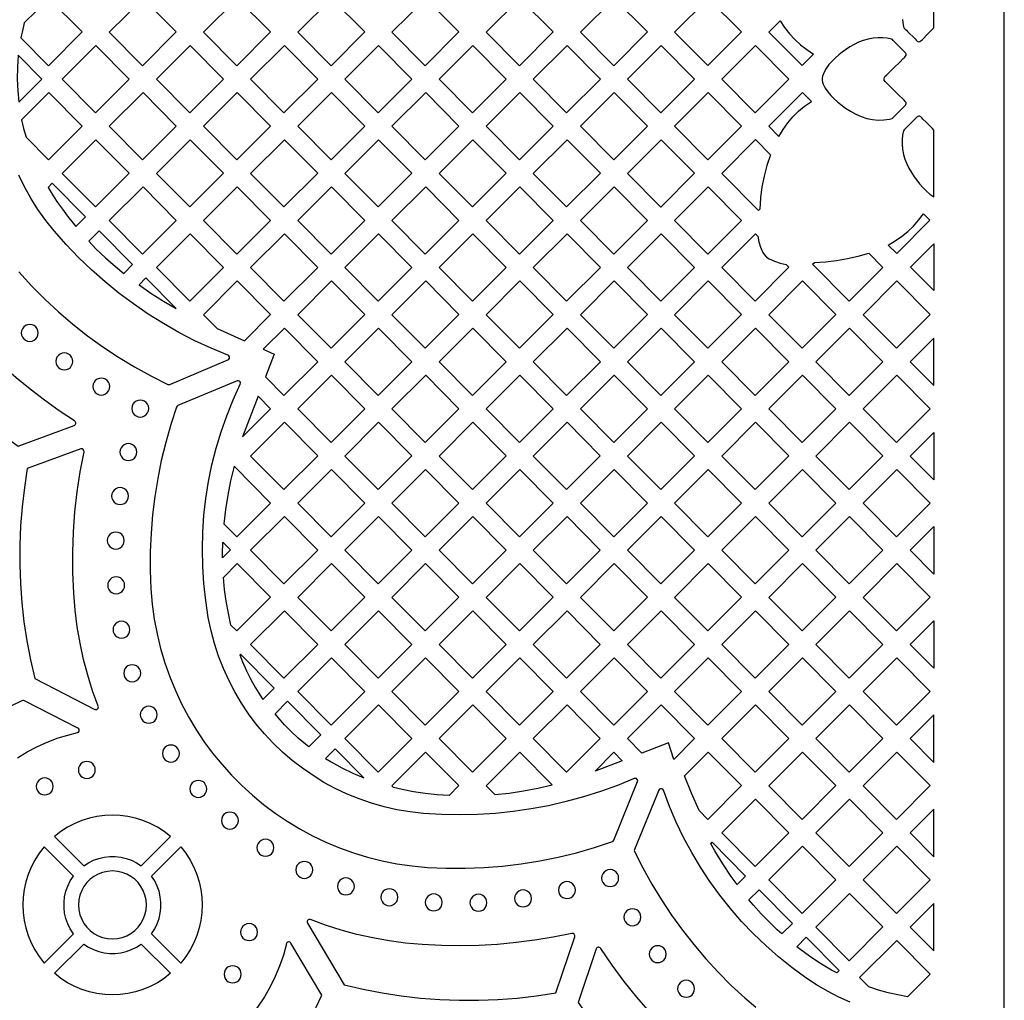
# Model space of a CAD drawing. Header units: millimetres. Extents: x -1176 to 822, y -1617 to -119.
# Tile 81 of 119: x 627 to 822, y -1379 to -1184. Entities that reach past the tile are written whole.
import ezdxf

# ---------------------------------------------------------------- set-up
doc = ezdxf.new("R2010")
doc.units = ezdxf.units.MM
doc.layers.add('pattern', color=5, linetype='Continuous', true_color=0x0000ff)

msp = doc.modelspace()

# ---------------------------------------------------------------- linework, layer by layer
at = {"layer": 'pattern'}
for points in [[(-1176, -1616.8), (822, -1616.8), (822, -118.96), (-1176, -118.96)], [(627.01, -1186.73), (626.88, -1187.29), (626.74, -1187.85), (632.25, -1193.4), (638.94, -1186.7), (632.33, -1180.03), (627.44, -1184.91), (627.28, -1185.53)], [(650.95, -1193.4), (657.64, -1186.71), (651.03, -1180.03), (644.33, -1186.72)], [(669.73, -1180.03), (663.04, -1186.72), (669.65, -1193.4), (676.35, -1186.71)], [(688.35, -1193.4), (695.05, -1186.71), (688.43, -1180.03), (681.74, -1186.72)], [(707.14, -1180.03), (700.44, -1186.72), (707.06, -1193.4), (713.75, -1186.71)], [(725.84, -1180.03), (732.45, -1186.71), (725.76, -1193.4), (719.15, -1186.72)], [(751.15, -1186.7), (744.54, -1180.03), (737.85, -1186.72), (744.46, -1193.4)], [(769.86, -1186.7), (763.24, -1180.03), (756.55, -1186.72), (763.16, -1193.39)], [(784.14, -1191.11), (781.87, -1193.39), (775.25, -1186.72), (777.48, -1184.49), (778.39, -1185.82), (779.37, -1187.05), (780.43, -1188.18), (781.57, -1189.23), (782.81, -1190.21)], [(798.35, -1196.54), (798.17, -1196.29), (798.12, -1196.03), (798.21, -1195.73), (798.38, -1195.47), (798.59, -1195.27), (798.8, -1195.08), (800.05, -1193.84), (801.31, -1192.6), (801.93, -1191.98), (802.1, -1191.84), (802.26, -1191.7), (802.41, -1191.54), (802.51, -1191.32), (802.5, -1191.09), (802.38, -1190.86), (802.2, -1190.64), (802.01, -1190.46), (801.87, -1190.32), (800.98, -1189.43), (800.09, -1188.53), (799.95, -1188.38), (799.8, -1188.23), (799.61, -1188.13), (798.74, -1187.94), (797.87, -1187.87), (796.99, -1187.87), (795.94, -1187.96), (794.94, -1188.13), (793.99, -1188.4), (793.08, -1188.75), (792.2, -1189.18), (791.33, -1189.68), (790.46, -1190.25), (789.82, -1190.72), (789.15, -1191.25), (788.47, -1191.85), (787.8, -1192.5), (787.19, -1193.19), (786.65, -1193.93), (786.21, -1194.69), (785.9, -1195.47), (785.82, -1195.88), (785.83, -1196.27), (785.92, -1196.65), (786.06, -1197.04), (786.45, -1197.83), (786.97, -1198.59), (787.57, -1199.31), (788.22, -1199.97), (788.89, -1200.59), (789.55, -1201.13), (790.48, -1201.81), (791.47, -1202.45), (792.51, -1203.01), (793.6, -1203.48), (794.72, -1203.85), (795.86, -1204.08), (796.99, -1204.19), (798.11, -1204.16), (799.23, -1204.01), (799.49, -1203.96), (799.75, -1203.86), (800.01, -1203.63), (800.25, -1203.38), (800.49, -1203.13), (801.96, -1201.65), (802.18, -1201.42), (802.36, -1201.23), (802.48, -1201.07), (802.53, -1200.91), (802.49, -1200.73), (802.35, -1200.52), (802.11, -1200.26), (800.86, -1199.02)], [(641.68, -1189.38), (634.98, -1196.07), (641.6, -1202.75), (648.29, -1196.05)], [(660.38, -1189.38), (653.68, -1196.07), (660.3, -1202.75), (666.99, -1196.05)], [(685.7, -1196.05), (679.08, -1189.38), (672.39, -1196.07), (679, -1202.75)], [(704.4, -1196.05), (697.78, -1189.38), (691.09, -1196.07), (697.71, -1202.75)], [(716.49, -1189.38), (709.79, -1196.07), (716.41, -1202.75), (723.1, -1196.05)], [(735.19, -1189.38), (741.81, -1196.05), (735.11, -1202.75), (728.5, -1196.07)], [(760.51, -1196.05), (753.89, -1189.38), (747.2, -1196.07), (753.81, -1202.75)], [(772.59, -1189.38), (779.21, -1196.05), (772.51, -1202.74), (765.9, -1196.07)], [(626.38, -1200.63), (630.95, -1196.06), (626.26, -1191.32), (626.09, -1193.71), (626.05, -1196.07), (626.15, -1198.38)], [(632.32, -1198.73), (626.92, -1204.13), (627.31, -1205.86), (627.8, -1207.61), (632.25, -1212.1), (638.94, -1205.4)], [(651.03, -1198.73), (644.33, -1205.42), (650.95, -1212.1), (657.64, -1205.4)], [(663.04, -1205.42), (669.65, -1212.1), (676.34, -1205.4), (669.73, -1198.73)], [(695.05, -1205.4), (688.43, -1198.73), (681.74, -1205.42), (688.35, -1212.1)], [(713.75, -1205.4), (707.14, -1198.73), (700.44, -1205.42), (707.06, -1212.1)], [(725.84, -1198.73), (719.14, -1205.42), (725.76, -1212.1), (732.45, -1205.4)], [(744.54, -1198.73), (751.16, -1205.4), (744.46, -1212.1), (737.85, -1205.42)], [(756.55, -1205.42), (763.24, -1198.73), (769.86, -1205.4), (763.16, -1212.09)], [(777.24, -1207.43), (778.09, -1206.03), (779.01, -1204.74), (780.03, -1203.55), (781.14, -1202.45), (782.36, -1201.44), (783.71, -1200.5), (781.94, -1198.73), (775.25, -1205.42)], [(808, -1206.17), (807.71, -1205.87), (806.47, -1204.62), (805.85, -1203.99), (805.7, -1203.83), (805.56, -1203.67), (805.4, -1203.52), (805.19, -1203.42), (804.96, -1203.43), (804.73, -1203.55), (804.51, -1203.73), (804.32, -1203.92), (804.19, -1204.06), (803.29, -1204.95), (802.4, -1205.84), (802.24, -1205.98), (802.1, -1206.13), (802, -1206.32), (801.81, -1207.19), (801.74, -1208.06), (801.74, -1208.94), (801.82, -1209.99), (802, -1210.99), (802.27, -1211.94), (802.62, -1212.85), (803.05, -1213.73), (803.55, -1214.6), (804.12, -1215.47), (804.61, -1216.14), (805.17, -1216.84), (805.8, -1217.55), (806.49, -1218.24), (807.22, -1218.87), (808, -1219.41)], [(641.6, -1221.44), (648.29, -1214.75), (641.67, -1208.08), (634.98, -1214.77)], [(660.3, -1221.44), (666.99, -1214.75), (660.38, -1208.08), (653.68, -1214.77)], [(672.39, -1214.77), (679, -1221.44), (685.7, -1214.75), (679.08, -1208.08)], [(697.78, -1208.08), (691.09, -1214.77), (697.71, -1221.44), (704.4, -1214.75)], [(723.1, -1214.75), (716.49, -1208.08), (709.79, -1214.77), (716.41, -1221.44)], [(735.19, -1208.08), (728.5, -1214.77), (735.11, -1221.44), (741.81, -1214.75)], [(747.2, -1214.77), (753.89, -1208.08), (760.51, -1214.75), (753.81, -1221.45)], [(775.59, -1211.1), (774.87, -1213.2), (774.31, -1215.32), (773.89, -1217.45), (773.61, -1219.62), (773.48, -1221.84), (773.19, -1222.13), (765.9, -1214.77), (772.59, -1208.07)], [(632.98, -1216.73), (632.17, -1217.54), (632.4, -1217.93), (633.2, -1219.21), (634.08, -1220.53), (635.04, -1221.89), (636.04, -1223.23), (637.15, -1224.67), (637.7, -1225.33), (639.61, -1223.42)], [(651.03, -1217.43), (644.33, -1224.12), (650.95, -1230.79), (657.64, -1224.1)], [(669.73, -1217.43), (663.04, -1224.12), (669.65, -1230.79), (676.34, -1224.1)], [(695.05, -1224.1), (688.43, -1217.43), (681.74, -1224.12), (688.35, -1230.79)], [(707.14, -1217.43), (700.44, -1224.12), (707.06, -1230.79), (713.75, -1224.1)], [(732.45, -1224.1), (725.84, -1217.43), (719.14, -1224.12), (725.76, -1230.79)], [(744.54, -1217.43), (737.85, -1224.12), (744.46, -1230.79), (751.16, -1224.1)], [(763.24, -1217.43), (769.86, -1224.1), (763.17, -1230.79), (756.55, -1224.12)], [(798.95, -1228.99), (800.33, -1228.17), (801.62, -1227.27), (802.82, -1226.3), (803.94, -1225.23), (804.99, -1224.07), (805.98, -1222.81), (807.22, -1224.06), (800.65, -1230.7)], [(642.34, -1226.17), (640.26, -1228.24), (641.68, -1229.73), (643.55, -1231.53), (645.54, -1233.28), (647.19, -1234.61), (648.95, -1232.85)], [(660.38, -1226.78), (653.68, -1233.47), (660.3, -1240.14), (666.99, -1233.45)], [(679.08, -1226.78), (672.39, -1233.47), (679, -1240.14), (685.7, -1233.45)], [(691.09, -1233.47), (697.71, -1240.14), (704.4, -1233.45), (697.78, -1226.78)], [(716.49, -1226.78), (709.79, -1233.47), (716.41, -1240.14), (723.1, -1233.45)], [(728.5, -1233.47), (735.11, -1240.14), (741.81, -1233.45), (735.19, -1226.78)], [(760.51, -1233.45), (753.89, -1226.78), (747.2, -1233.47), (753.81, -1240.14)], [(773.04, -1227.22), (773.28, -1228.33), (773.62, -1229.4), (774.09, -1230.44), (774.41, -1230.96), (774.82, -1231.37), (775.33, -1231.7), (776.41, -1232.19), (777.53, -1232.57), (778.69, -1232.83), (779.25, -1233.41), (772.52, -1240.14), (765.9, -1233.47), (772.6, -1226.77)], [(808, -1228.78), (808, -1238.03), (803.39, -1233.38)], [(784.3, -1232.47), (786.51, -1232.32), (788.69, -1232.06), (790.85, -1231.69), (792.99, -1231.22), (795.12, -1230.63), (797.91, -1233.45), (791.22, -1240.14), (783.95, -1232.81)], [(657.61, -1241.58), (651.61, -1235.53), (650.23, -1236.92), (652.6, -1238.55), (655.06, -1240.1)], [(669.73, -1236.12), (663.04, -1242.82), (665.77, -1245.58), (671.15, -1247.99), (676.34, -1242.8)], [(681.74, -1242.82), (688.35, -1249.49), (695.05, -1242.8), (688.43, -1236.12)], [(707.06, -1249.49), (713.75, -1242.8), (707.14, -1236.12), (700.44, -1242.82)], [(732.45, -1242.8), (725.84, -1236.12), (719.14, -1242.82), (725.76, -1249.49)], [(744.46, -1249.49), (751.16, -1242.8), (744.54, -1236.12), (737.85, -1242.82)], [(763.24, -1236.12), (756.55, -1242.82), (763.16, -1249.49), (769.86, -1242.8)], [(781.95, -1236.12), (788.56, -1242.8), (781.87, -1249.49), (775.25, -1242.82)], [(800.57, -1249.49), (807.26, -1242.8), (800.65, -1236.12), (793.96, -1242.82)], [(626.87, -1246.44), (626.93, -1246.89), (627.1, -1247.29), (627.36, -1247.63), (627.71, -1247.89), (628.11, -1248.06), (628.56, -1248.12), (629.01, -1248.06), (629.41, -1247.89), (629.75, -1247.63), (630.01, -1247.29), (630.18, -1246.89), (630.24, -1246.44), (630.18, -1245.99), (630.01, -1245.59), (629.75, -1245.25), (629.41, -1244.98), (629.01, -1244.81), (628.56, -1244.75), (628.11, -1244.81), (627.71, -1244.98), (627.36, -1245.25), (627.1, -1245.59), (626.93, -1245.99)], [(679, -1258.84), (685.7, -1252.15), (679.08, -1245.47), (674.89, -1249.66), (677.06, -1250.63), (675.33, -1255.14)], [(697.71, -1258.84), (704.4, -1252.15), (697.78, -1245.47), (691.09, -1252.16)], [(716.49, -1245.47), (709.79, -1252.16), (716.41, -1258.84), (723.1, -1252.15)], [(741.81, -1252.15), (735.19, -1245.47), (728.5, -1252.16), (735.11, -1258.84)], [(753.89, -1245.47), (747.2, -1252.16), (753.81, -1258.84), (760.51, -1252.15)], [(779.21, -1252.15), (772.6, -1245.47), (765.9, -1252.16), (772.52, -1258.84)], [(784.61, -1252.16), (791.3, -1245.47), (797.91, -1252.15), (791.22, -1258.84)], [(808, -1256.9), (808, -1247.48), (803.31, -1252.16)], [(633.72, -1252.08), (633.78, -1252.53), (633.95, -1252.93), (634.22, -1253.27), (634.56, -1253.53), (634.96, -1253.7), (635.41, -1253.76), (635.86, -1253.7), (636.26, -1253.53), (636.6, -1253.27), (636.86, -1252.93), (637.03, -1252.53), (637.09, -1252.08), (637.03, -1251.63), (636.86, -1251.23), (636.6, -1250.89), (636.26, -1250.62), (635.86, -1250.45), (635.41, -1250.39), (634.96, -1250.45), (634.56, -1250.62), (634.22, -1250.89), (633.95, -1251.23), (633.78, -1251.63)], [(641.07, -1257.08), (641.13, -1257.53), (641.3, -1257.93), (641.56, -1258.27), (641.9, -1258.53), (642.3, -1258.7), (642.75, -1258.76), (643.2, -1258.7), (643.6, -1258.53), (643.94, -1258.27), (644.2, -1257.93), (644.37, -1257.53), (644.43, -1257.08), (644.37, -1256.63), (644.2, -1256.23), (643.94, -1255.89), (643.6, -1255.62), (643.2, -1255.45), (642.75, -1255.39), (642.3, -1255.45), (641.9, -1255.62), (641.56, -1255.89), (641.3, -1256.23), (641.13, -1256.63)], [(707.47, -1352.5), (711.21, -1352.67), (714.95, -1352.68), (718.68, -1352.55), (722.39, -1352.26), (726.09, -1351.82), (729.77, -1351.23), (733.43, -1350.49), (737.05, -1349.6), (740.64, -1348.56), (744.19, -1347.37), (744.36, -1347.27), (744.47, -1347.1), (749.18, -1335.49), (749.22, -1335.25), (749.14, -1335.05), (748.99, -1334.89), (748.78, -1334.83), (748.54, -1334.86), (745.23, -1336.22), (741.87, -1337.45), (738.46, -1338.53), (735.02, -1339.46), (731.55, -1340.26), (728.05, -1340.91), (724.52, -1341.42), (720.98, -1341.79), (717.42, -1342.01), (713.85, -1342.08), (710.28, -1342.01), (706.7, -1341.79), (704.04, -1341.5), (701.43, -1341.06), (698.87, -1340.48), (696.36, -1339.77), (693.91, -1338.92), (691.52, -1337.95), (689.2, -1336.85), (686.95, -1335.63), (684.77, -1334.29), (682.67, -1332.84), (680.66, -1331.29), (678.73, -1329.62), (676.89, -1327.86), (675.15, -1326), (673.51, -1324.05), (671.98, -1322.01), (670.55, -1319.88), (669.24, -1317.67), (668.05, -1315.38), (666.97, -1313.02), (666.03, -1310.59), (665.21, -1308.09), (664.53, -1305.54), (663.99, -1302.92), (663.47, -1299.54), (663.1, -1296.16), (662.88, -1292.77), (662.81, -1289.38), (662.9, -1286), (663.13, -1282.63), (663.51, -1279.27), (664.04, -1275.93), (664.72, -1272.62), (665.55, -1269.33), (666.52, -1266.09), (667.64, -1262.88), (668.9, -1259.72), (670.31, -1256.61), (670.36, -1256.37), (670.29, -1256.15), (670.14, -1255.99), (669.93, -1255.92), (669.69, -1255.95), (657.96, -1260.86), (657.79, -1260.97), (657.69, -1261.15), (656.54, -1264.63), (655.53, -1268.16), (654.66, -1271.72), (653.94, -1275.31), (653.35, -1278.92), (652.92, -1282.55), (652.62, -1286.2), (652.47, -1289.86), (652.46, -1293.53), (652.6, -1297.2), (652.86, -1300.24), (653.27, -1303.24), (653.82, -1306.18), (654.52, -1309.08), (655.36, -1311.91), (656.34, -1314.69), (657.45, -1317.4), (658.68, -1320.03), (660.04, -1322.6), (661.52, -1325.09), (663.12, -1327.49), (664.83, -1329.82), (666.65, -1332.05), (668.58, -1334.19), (670.61, -1336.23), (672.73, -1338.17), (674.95, -1340.01), (677.26, -1341.74), (679.65, -1343.36), (682.13, -1344.86), (684.68, -1346.24), (687.31, -1347.5), (690.01, -1348.63), (692.78, -1349.62), (695.61, -1350.49), (698.49, -1351.21), (701.44, -1351.79), (704.43, -1352.22)], [(688.43, -1254.82), (681.74, -1261.51), (688.35, -1268.19), (695.05, -1261.5)], [(713.75, -1261.5), (707.14, -1254.82), (700.44, -1261.51), (707.05, -1268.19)], [(725.76, -1268.19), (732.45, -1261.5), (725.84, -1254.82), (719.14, -1261.51)], [(751.15, -1261.5), (744.54, -1254.82), (737.85, -1261.51), (744.46, -1268.19)], [(763.24, -1254.82), (756.55, -1261.51), (763.16, -1268.19), (769.86, -1261.5)], [(781.95, -1254.82), (775.25, -1261.51), (781.87, -1268.19), (788.56, -1261.5)], [(800.65, -1254.82), (807.27, -1261.5), (800.57, -1268.19), (793.96, -1261.51)], [(648.8, -1261.45), (648.86, -1261.9), (649.03, -1262.3), (649.3, -1262.64), (649.64, -1262.91), (650.04, -1263.08), (650.49, -1263.14), (650.94, -1263.08), (651.34, -1262.91), (651.68, -1262.64), (651.94, -1262.3), (652.11, -1261.9), (652.17, -1261.45), (652.11, -1261), (651.94, -1260.6), (651.68, -1260.26), (651.34, -1260), (650.94, -1259.83), (650.49, -1259.77), (650.04, -1259.83), (649.64, -1260), (649.3, -1260.26), (649.03, -1260.6), (648.86, -1261)], [(670.76, -1267.08), (676.35, -1261.49), (673.86, -1258.99)], [(679.08, -1264.17), (685.7, -1270.84), (679, -1277.54), (672.39, -1270.86)], [(704.4, -1270.84), (697.78, -1264.17), (691.09, -1270.86), (697.71, -1277.54)], [(723.1, -1270.84), (716.49, -1264.17), (709.79, -1270.86), (716.41, -1277.54)], [(735.11, -1277.54), (741.8, -1270.84), (735.19, -1264.17), (728.5, -1270.86)], [(747.2, -1270.86), (753.81, -1277.54), (760.51, -1270.84), (753.89, -1264.17)], [(779.21, -1270.84), (772.6, -1264.17), (765.9, -1270.86), (772.52, -1277.54)], [(797.91, -1270.84), (791.3, -1264.17), (784.6, -1270.86), (791.22, -1277.54)], [(808, -1266.17), (808, -1275.59), (803.31, -1270.86)], [(646.44, -1270.07), (646.5, -1270.52), (646.67, -1270.92), (646.93, -1271.26), (647.27, -1271.53), (647.67, -1271.7), (648.12, -1271.76), (648.57, -1271.7), (648.97, -1271.53), (649.31, -1271.26), (649.58, -1270.92), (649.75, -1270.52), (649.81, -1270.07), (649.75, -1269.62), (649.58, -1269.22), (649.31, -1268.88), (648.97, -1268.61), (648.57, -1268.44), (648.12, -1268.38), (647.67, -1268.44), (647.27, -1268.61), (646.93, -1268.88), (646.67, -1269.22), (646.5, -1269.62)], [(667.1, -1284.31), (669.65, -1286.88), (676.34, -1280.19), (669.1, -1272.88), (668.42, -1275.76), (667.86, -1278.62), (667.42, -1281.47)], [(688.43, -1273.52), (681.74, -1280.21), (688.35, -1286.88), (695.05, -1280.19)], [(707.05, -1286.88), (713.75, -1280.19), (707.13, -1273.52), (700.44, -1280.21)], [(732.45, -1280.19), (725.84, -1273.52), (719.14, -1280.21), (725.76, -1286.88)], [(744.46, -1286.88), (751.15, -1280.19), (744.54, -1273.52), (737.85, -1280.21)], [(769.86, -1280.19), (763.24, -1273.52), (756.55, -1280.21), (763.16, -1286.88)], [(788.56, -1280.19), (781.95, -1273.52), (775.25, -1280.21), (781.87, -1286.88)], [(800.65, -1273.52), (793.95, -1280.21), (800.57, -1286.88), (807.26, -1280.19)], [(644.79, -1278.8), (644.85, -1279.25), (645.02, -1279.65), (645.28, -1280), (645.63, -1280.26), (646.03, -1280.43), (646.48, -1280.49), (646.92, -1280.43), (647.33, -1280.26), (647.67, -1280), (647.93, -1279.65), (648.1, -1279.25), (648.16, -1278.8), (648.1, -1278.36), (647.93, -1277.95), (647.67, -1277.61), (647.33, -1277.35), (646.92, -1277.18), (646.48, -1277.12), (646.03, -1277.18), (645.63, -1277.35), (645.28, -1277.61), (645.02, -1277.95), (644.85, -1278.36)], [(685.7, -1289.54), (679.08, -1282.87), (672.39, -1289.56), (679, -1296.23)], [(704.4, -1289.54), (697.78, -1282.87), (691.09, -1289.56), (697.7, -1296.23)], [(723.1, -1289.54), (716.49, -1282.87), (709.79, -1289.56), (716.41, -1296.23)], [(735.19, -1282.87), (728.5, -1289.56), (735.11, -1296.23), (741.8, -1289.54)], [(753.89, -1282.87), (747.2, -1289.56), (753.81, -1296.23), (760.51, -1289.54)], [(765.9, -1289.56), (772.52, -1296.23), (779.21, -1289.54), (772.6, -1282.87)], [(791.22, -1296.23), (797.91, -1289.54), (791.3, -1282.87), (784.6, -1289.56)], [(643.94, -1287.64), (644, -1288.08), (644.17, -1288.49), (644.43, -1288.83), (644.78, -1289.09), (645.18, -1289.26), (645.63, -1289.32), (646.07, -1289.26), (646.48, -1289.09), (646.82, -1288.83), (647.08, -1288.49), (647.25, -1288.08), (647.31, -1287.64), (647.25, -1287.19), (647.08, -1286.79), (646.82, -1286.44), (646.48, -1286.18), (646.07, -1286.01), (645.63, -1285.95), (645.18, -1286.01), (644.78, -1286.18), (644.43, -1286.44), (644.17, -1286.79), (644, -1287.19)], [(808, -1284.87), (808, -1294.29), (803.31, -1289.56)], [(666.86, -1287.95), (668.4, -1289.5), (666.82, -1291.07), (666.82, -1290.33)], [(668.48, -1304.4), (667.97, -1302.05), (667.56, -1299.7), (667.23, -1297.33), (667, -1294.95), (669.73, -1292.22), (676.34, -1298.89), (669.66, -1305.57)], [(688.43, -1292.21), (681.74, -1298.91), (688.35, -1305.58), (695.05, -1298.89)], [(707.13, -1292.21), (700.44, -1298.91), (707.05, -1305.58), (713.75, -1298.89)], [(725.84, -1292.21), (719.14, -1298.91), (725.76, -1305.58), (732.45, -1298.89)], [(744.46, -1305.58), (751.15, -1298.89), (744.54, -1292.21), (737.85, -1298.91)], [(763.16, -1305.58), (769.86, -1298.89), (763.24, -1292.21), (756.55, -1298.91)], [(781.87, -1305.58), (788.56, -1298.89), (781.95, -1292.21), (775.25, -1298.91)], [(800.65, -1292.22), (807.27, -1298.89), (800.57, -1305.58), (793.96, -1298.91)], [(644.01, -1296.53), (644.07, -1296.98), (644.24, -1297.38), (644.5, -1297.72), (644.84, -1297.98), (645.24, -1298.15), (645.69, -1298.21), (646.14, -1298.15), (646.54, -1297.98), (646.88, -1297.72), (647.15, -1297.38), (647.32, -1296.98), (647.38, -1296.53), (647.32, -1296.08), (647.15, -1295.68), (646.88, -1295.34), (646.54, -1295.07), (646.14, -1294.9), (645.69, -1294.84), (645.24, -1294.9), (644.84, -1295.07), (644.5, -1295.34), (644.24, -1295.68), (644.07, -1296.08)], [(685.7, -1308.24), (679.08, -1301.56), (672.39, -1308.26), (679, -1314.93)], [(697.78, -1301.56), (691.09, -1308.26), (697.7, -1314.93), (704.4, -1308.24)], [(716.49, -1301.56), (709.79, -1308.26), (716.41, -1314.93), (723.1, -1308.24)], [(735.11, -1314.93), (741.8, -1308.24), (735.19, -1301.56), (728.5, -1308.26)], [(747.2, -1308.26), (753.81, -1314.93), (760.51, -1308.24), (753.89, -1301.56)], [(772.52, -1314.93), (779.21, -1308.24), (772.6, -1301.56), (765.9, -1308.26)], [(791.3, -1301.56), (797.91, -1308.24), (791.22, -1314.93), (784.6, -1308.26)], [(645.07, -1305.33), (645.13, -1305.78), (645.3, -1306.18), (645.56, -1306.52), (645.9, -1306.78), (646.3, -1306.95), (646.75, -1307.01), (647.2, -1306.95), (647.6, -1306.78), (647.94, -1306.52), (648.2, -1306.18), (648.37, -1305.78), (648.43, -1305.33), (648.37, -1304.88), (648.2, -1304.48), (647.94, -1304.14), (647.6, -1303.87), (647.2, -1303.7), (646.75, -1303.64), (646.3, -1303.7), (645.9, -1303.87), (645.56, -1304.14), (645.3, -1304.48), (645.13, -1304.88)], [(808, -1303.57), (808, -1312.99), (803.31, -1308.26)], [(674.83, -1319.18), (677.06, -1316.94), (670.38, -1310.2), (670.24, -1310.34), (670.76, -1311.71), (671.54, -1313.49), (672.4, -1315.22), (673.33, -1316.88), (674.32, -1318.46)], [(695.05, -1317.59), (688.43, -1310.91), (681.74, -1317.6), (688.35, -1324.28)], [(713.75, -1317.59), (707.13, -1310.91), (700.44, -1317.61), (707.05, -1324.28)], [(719.14, -1317.61), (725.84, -1310.91), (732.45, -1317.59), (725.76, -1324.28)], [(751.15, -1317.59), (744.54, -1310.91), (737.85, -1317.61), (744.46, -1324.28)], [(763.24, -1310.91), (756.55, -1317.61), (763.16, -1324.28), (769.86, -1317.59)], [(788.56, -1317.59), (781.87, -1324.28), (775.25, -1317.61), (781.95, -1310.91)], [(793.96, -1317.61), (800.65, -1310.91), (807.27, -1317.59), (800.57, -1324.28)], [(647.2, -1313.96), (647.26, -1314.41), (647.43, -1314.81), (647.7, -1315.15), (648.04, -1315.42), (648.44, -1315.59), (648.89, -1315.65), (649.34, -1315.59), (649.74, -1315.42), (650.08, -1315.15), (650.34, -1314.81), (650.51, -1314.41), (650.57, -1313.96), (650.51, -1313.51), (650.34, -1313.11), (650.08, -1312.77), (649.74, -1312.51), (649.34, -1312.34), (648.89, -1312.28), (648.44, -1312.34), (648.04, -1312.51), (647.7, -1312.77), (647.43, -1313.11), (647.26, -1313.51)], [(650.48, -1322.2), (650.54, -1322.65), (650.71, -1323.05), (650.97, -1323.39), (651.31, -1323.66), (651.72, -1323.83), (652.16, -1323.89), (652.61, -1323.83), (653.01, -1323.66), (653.36, -1323.39), (653.62, -1323.05), (653.79, -1322.65), (653.85, -1322.2), (653.79, -1321.75), (653.62, -1321.35), (653.36, -1321.01), (653.01, -1320.75), (652.61, -1320.58), (652.16, -1320.52), (651.72, -1320.58), (651.31, -1320.75), (650.97, -1321.01), (650.71, -1321.35), (650.54, -1321.75)], [(679.11, -1324.2), (677.86, -1322.78), (677.24, -1322.02), (679.72, -1319.54), (686.33, -1326.2), (683.94, -1328.58), (683.25, -1328.07), (681.8, -1326.85), (680.42, -1325.56)], [(697.78, -1320.26), (691.09, -1326.95), (697.7, -1333.63), (704.4, -1326.94)], [(716.49, -1320.26), (723.1, -1326.94), (716.41, -1333.63), (709.79, -1326.95)], [(728.5, -1326.95), (735.11, -1333.63), (741.8, -1326.93), (735.19, -1320.26)], [(753.89, -1320.26), (760.51, -1326.93), (756.37, -1331.07), (755.36, -1327.8), (750.05, -1329.84), (747.2, -1326.95)], [(772.6, -1320.26), (779.21, -1326.94), (772.51, -1333.63), (765.9, -1326.95)], [(797.91, -1326.94), (791.22, -1333.63), (784.6, -1326.95), (791.3, -1320.26)], [(808, -1331.69), (808, -1322.26), (803.31, -1326.95)], [(654.88, -1329.9), (654.94, -1330.35), (655.11, -1330.75), (655.38, -1331.09), (655.72, -1331.36), (656.12, -1331.53), (656.57, -1331.59), (657.02, -1331.53), (657.42, -1331.36), (657.76, -1331.09), (658.02, -1330.75), (658.19, -1330.35), (658.25, -1329.9), (658.19, -1329.45), (658.02, -1329.05), (657.76, -1328.71), (657.42, -1328.45), (657.02, -1328.28), (656.57, -1328.22), (656.12, -1328.28), (655.72, -1328.45), (655.38, -1328.71), (655.11, -1329.05), (654.94, -1329.45)], [(689.15, -1328.97), (687.26, -1330.87), (688.38, -1331.58), (690.48, -1332.74), (692.65, -1333.8), (694.89, -1334.75)], [(702.46, -1337.05), (700.75, -1336.63), (700.43, -1336.31), (707.13, -1329.61), (713.75, -1336.28), (711.82, -1338.21), (709.4, -1338.09), (707.04, -1337.85), (704.72, -1337.5)], [(732.26, -1336.09), (725.84, -1329.61), (719.14, -1336.3), (720.89, -1338.06), (723.71, -1337.76), (726.55, -1337.32), (729.4, -1336.76)], [(746.16, -1331.33), (740.75, -1333.4), (744.5, -1329.65)], [(761.4, -1341.2), (759.9, -1337.8), (758.53, -1334.32), (763.24, -1329.61), (769.86, -1336.28), (763.16, -1342.98)], [(788.56, -1336.28), (781.87, -1342.98), (775.25, -1336.3), (781.95, -1329.61)], [(800.57, -1342.98), (807.26, -1336.28), (800.65, -1329.61), (793.95, -1336.3)], [(638.19, -1333.18), (638.25, -1333.62), (638.42, -1334.03), (638.69, -1334.37), (639.03, -1334.63), (639.43, -1334.8), (639.88, -1334.86), (640.33, -1334.8), (640.73, -1334.63), (641.07, -1334.37), (641.33, -1334.03), (641.5, -1333.62), (641.56, -1333.18), (641.5, -1332.73), (641.33, -1332.32), (641.07, -1331.98), (640.73, -1331.72), (640.33, -1331.55), (639.88, -1331.49), (639.43, -1331.55), (639.03, -1331.72), (638.69, -1331.98), (638.42, -1332.32), (638.25, -1332.73)], [(629.82, -1336.43), (629.88, -1336.88), (630.05, -1337.28), (630.32, -1337.62), (630.66, -1337.89), (631.06, -1338.06), (631.51, -1338.12), (631.96, -1338.06), (632.36, -1337.89), (632.7, -1337.62), (632.96, -1337.28), (633.13, -1336.88), (633.19, -1336.43), (633.13, -1335.98), (632.96, -1335.58), (632.7, -1335.24), (632.36, -1334.98), (631.96, -1334.81), (631.51, -1334.75), (631.06, -1334.81), (630.66, -1334.98), (630.32, -1335.24), (630.05, -1335.58), (629.88, -1335.98)], [(660.32, -1336.94), (660.38, -1337.39), (660.55, -1337.79), (660.81, -1338.13), (661.15, -1338.4), (661.56, -1338.57), (662.01, -1338.63), (662.45, -1338.57), (662.85, -1338.4), (663.2, -1338.13), (663.46, -1337.79), (663.63, -1337.39), (663.69, -1336.94), (663.63, -1336.49), (663.46, -1336.09), (663.2, -1335.75), (662.85, -1335.49), (662.45, -1335.32), (662.01, -1335.26), (661.56, -1335.32), (661.15, -1335.49), (660.81, -1335.75), (660.55, -1336.09), (660.38, -1336.49)], [(779.21, -1345.63), (772.6, -1338.96), (765.9, -1345.65), (772.51, -1352.33)], [(791.3, -1338.96), (784.6, -1345.65), (791.22, -1352.33), (797.91, -1345.63)], [(633.43, -1346.38), (639.25, -1352.2), (640.21, -1351.58), (641.21, -1351.08), (642.25, -1350.71), (643.33, -1350.46), (644.41, -1350.34), (645.51, -1350.34), (646.6, -1350.46), (647.67, -1350.71), (648.71, -1351.08), (649.72, -1351.58), (650.67, -1352.2), (656.5, -1346.38), (655.21, -1345.38), (653.87, -1344.52), (652.47, -1343.79), (651.02, -1343.2), (649.54, -1342.73), (648.03, -1342.4), (646.5, -1342.2), (644.96, -1342.14), (643.42, -1342.2), (641.89, -1342.4), (640.38, -1342.73), (638.9, -1343.2), (637.46, -1343.79), (636.05, -1344.52), (634.71, -1345.38)], [(666.59, -1343.22), (666.65, -1343.67), (666.83, -1344.07), (667.09, -1344.41), (667.43, -1344.67), (667.83, -1344.84), (668.28, -1344.9), (668.73, -1344.84), (669.13, -1344.67), (669.47, -1344.41), (669.73, -1344.07), (669.9, -1343.67), (669.96, -1343.22), (669.9, -1342.77), (669.73, -1342.37), (669.47, -1342.03), (669.13, -1341.76), (668.73, -1341.59), (668.28, -1341.53), (667.83, -1341.59), (667.43, -1341.76), (667.09, -1342.03), (666.83, -1342.37), (666.65, -1342.77)], [(808, -1350.38), (808, -1340.96), (803.31, -1345.65)], [(637.21, -1354.24), (631.38, -1348.42), (630.39, -1349.7), (629.53, -1351.05), (628.8, -1352.45), (628.2, -1353.89), (627.74, -1355.38), (627.41, -1356.89), (627.21, -1358.42), (627.14, -1359.95), (627.21, -1361.49), (627.41, -1363.02), (627.74, -1364.53), (628.2, -1366.01), (628.8, -1367.46), (629.53, -1368.86), (630.39, -1370.21), (631.38, -1371.49), (637.21, -1365.67), (636.59, -1364.71), (636.09, -1363.71), (635.72, -1362.66), (635.47, -1361.59), (635.35, -1360.5), (635.35, -1359.41), (635.47, -1358.32), (635.72, -1357.25), (636.09, -1356.2), (636.59, -1355.2)], [(652.72, -1365.67), (653.34, -1364.71), (653.83, -1363.71), (654.2, -1362.66), (654.45, -1361.59), (654.58, -1360.5), (654.58, -1359.41), (654.45, -1358.32), (654.2, -1357.25), (653.83, -1356.2), (653.34, -1355.2), (652.72, -1354.24), (658.54, -1348.42), (659.53, -1349.7), (660.39, -1351.05), (661.12, -1352.45), (661.72, -1353.89), (662.18, -1355.38), (662.51, -1356.89), (662.71, -1358.42), (662.78, -1359.95), (662.71, -1361.49), (662.51, -1363.02), (662.18, -1364.53), (661.72, -1366.01), (661.12, -1367.46), (660.39, -1368.86), (659.53, -1370.21), (658.54, -1371.49)], [(673.65, -1348.6), (673.71, -1349.05), (673.88, -1349.45), (674.14, -1349.79), (674.48, -1350.06), (674.88, -1350.23), (675.33, -1350.29), (675.78, -1350.23), (676.18, -1350.06), (676.52, -1349.79), (676.79, -1349.45), (676.96, -1349.05), (677.02, -1348.6), (676.96, -1348.15), (676.79, -1347.75), (676.52, -1347.41), (676.18, -1347.15), (675.78, -1346.98), (675.33, -1346.92), (674.88, -1346.98), (674.48, -1347.15), (674.14, -1347.41), (673.88, -1347.75), (673.71, -1348.15)], [(766.1, -1351.79), (764.51, -1349.19), (763.73, -1347.81), (764, -1347.53), (770.64, -1354.23), (768.95, -1355.91), (767.77, -1354.29)], [(788.56, -1354.98), (781.95, -1348.31), (775.25, -1355), (781.87, -1361.67)], [(800.65, -1348.31), (793.95, -1355), (800.57, -1361.67), (807.26, -1354.98)], [(681.36, -1353), (681.42, -1353.45), (681.59, -1353.85), (681.86, -1354.19), (682.2, -1354.45), (682.6, -1354.62), (683.05, -1354.68), (683.5, -1354.62), (683.9, -1354.45), (684.24, -1354.19), (684.5, -1353.85), (684.67, -1353.45), (684.73, -1353), (684.67, -1352.55), (684.5, -1352.15), (684.24, -1351.81), (683.9, -1351.54), (683.5, -1351.37), (683.05, -1351.31), (682.6, -1351.37), (682.2, -1351.54), (681.86, -1351.81), (681.59, -1352.15), (681.42, -1352.55)], [(638.22, -1359.95), (638.29, -1360.95), (638.51, -1361.9), (638.85, -1362.8), (639.31, -1363.63), (639.87, -1364.38), (640.54, -1365.04), (641.29, -1365.61), (642.12, -1366.07), (643.01, -1366.41), (643.97, -1366.62), (644.96, -1366.7), (645.96, -1366.62), (646.91, -1366.41), (647.8, -1366.07), (648.63, -1365.61), (649.38, -1365.04), (650.05, -1364.38), (650.62, -1363.63), (651.08, -1362.8), (651.42, -1361.9), (651.63, -1360.95), (651.7, -1359.95), (651.63, -1358.96), (651.42, -1358.01), (651.08, -1357.11), (650.62, -1356.28), (650.05, -1355.53), (649.38, -1354.87), (648.63, -1354.3), (647.8, -1353.84), (646.91, -1353.5), (645.96, -1353.29), (644.96, -1353.21), (643.97, -1353.29), (643.01, -1353.5), (642.12, -1353.84), (641.29, -1354.3), (640.54, -1354.87), (639.87, -1355.53), (639.31, -1356.28), (638.85, -1357.11), (638.51, -1358.01), (638.29, -1358.96)], [(742.07, -1354.63), (742.13, -1355.08), (742.3, -1355.48), (742.56, -1355.82), (742.91, -1356.08), (743.31, -1356.25), (743.76, -1356.31), (744.2, -1356.25), (744.61, -1356.08), (744.95, -1355.82), (745.21, -1355.48), (745.38, -1355.08), (745.44, -1354.63), (745.38, -1354.18), (745.21, -1353.78), (744.95, -1353.44), (744.61, -1353.17), (744.2, -1353), (743.76, -1352.94), (743.31, -1353), (742.91, -1353.17), (742.56, -1353.44), (742.3, -1353.78), (742.13, -1354.18)], [(689.61, -1356.27), (689.67, -1356.72), (689.84, -1357.12), (690.1, -1357.46), (690.45, -1357.73), (690.85, -1357.9), (691.3, -1357.96), (691.74, -1357.9), (692.15, -1357.73), (692.49, -1357.46), (692.75, -1357.12), (692.92, -1356.72), (692.98, -1356.27), (692.92, -1355.82), (692.75, -1355.42), (692.49, -1355.08), (692.15, -1354.82), (691.74, -1354.65), (691.3, -1354.59), (690.85, -1354.65), (690.45, -1354.82), (690.1, -1355.08), (689.84, -1355.42), (689.67, -1355.82)], [(733.49, -1357), (733.55, -1357.45), (733.72, -1357.86), (733.99, -1358.2), (734.33, -1358.46), (734.73, -1358.63), (735.18, -1358.69), (735.63, -1358.63), (736.03, -1358.46), (736.37, -1358.2), (736.63, -1357.86), (736.8, -1357.45), (736.86, -1357), (736.8, -1356.56), (736.63, -1356.15), (736.37, -1355.81), (736.03, -1355.55), (735.63, -1355.38), (735.18, -1355.32), (734.73, -1355.38), (734.33, -1355.55), (733.99, -1355.81), (733.72, -1356.15), (733.55, -1356.56)], [(698.24, -1358.42), (698.3, -1358.87), (698.47, -1359.27), (698.73, -1359.61), (699.07, -1359.88), (699.47, -1360.05), (699.92, -1360.11), (700.37, -1360.05), (700.77, -1359.88), (701.11, -1359.61), (701.38, -1359.27), (701.55, -1358.87), (701.61, -1358.42), (701.55, -1357.97), (701.38, -1357.57), (701.11, -1357.23), (700.77, -1356.97), (700.37, -1356.8), (699.92, -1356.74), (699.47, -1356.8), (699.07, -1356.97), (698.73, -1357.23), (698.47, -1357.57), (698.3, -1357.97)], [(707.05, -1359.46), (707.11, -1359.9), (707.28, -1360.31), (707.54, -1360.65), (707.88, -1360.91), (708.29, -1361.08), (708.73, -1361.14), (709.18, -1361.08), (709.58, -1360.91), (709.93, -1360.65), (710.19, -1360.31), (710.36, -1359.9), (710.42, -1359.46), (710.36, -1359.01), (710.19, -1358.6), (709.93, -1358.26), (709.58, -1358), (709.18, -1357.83), (708.73, -1357.77), (708.29, -1357.83), (707.88, -1358), (707.54, -1358.26), (707.28, -1358.6), (707.11, -1359.01)], [(715.93, -1359.51), (715.99, -1359.96), (716.17, -1360.36), (716.43, -1360.7), (716.77, -1360.97), (717.17, -1361.14), (717.62, -1361.2), (718.07, -1361.14), (718.47, -1360.97), (718.81, -1360.7), (719.07, -1360.36), (719.24, -1359.96), (719.3, -1359.51), (719.24, -1359.06), (719.07, -1358.66), (718.81, -1358.32), (718.47, -1358.06), (718.07, -1357.88), (717.62, -1357.82), (717.17, -1357.88), (716.77, -1358.06), (716.43, -1358.32), (716.17, -1358.66), (715.99, -1359.06)], [(724.78, -1358.66), (724.84, -1359.11), (725.01, -1359.51), (725.27, -1359.85), (725.61, -1360.12), (726.02, -1360.29), (726.46, -1360.35), (726.91, -1360.29), (727.31, -1360.12), (727.65, -1359.85), (727.92, -1359.51), (728.09, -1359.11), (728.15, -1358.66), (728.09, -1358.21), (727.92, -1357.81), (727.65, -1357.47), (727.31, -1357.21), (726.91, -1357.04), (726.46, -1356.98), (726.02, -1357.04), (725.61, -1357.21), (725.27, -1357.47), (725.01, -1357.81), (724.84, -1358.21)], [(771.31, -1358.95), (773.32, -1356.93), (779.95, -1363.62), (777.85, -1365.72), (776.91, -1364.89), (775.29, -1363.34), (773.71, -1361.7), (772.18, -1359.99)], [(797.91, -1364.33), (791.3, -1357.66), (784.6, -1364.35), (791.22, -1371.02)], [(808, -1369.08), (808, -1359.66), (803.31, -1364.35)], [(746.49, -1362.4), (746.55, -1362.84), (746.72, -1363.25), (746.98, -1363.59), (747.32, -1363.85), (747.72, -1364.02), (748.17, -1364.08), (748.62, -1364.02), (749.02, -1363.85), (749.36, -1363.59), (749.63, -1363.25), (749.8, -1362.84), (749.86, -1362.4), (749.8, -1361.95), (749.63, -1361.55), (749.36, -1361.2), (749.02, -1360.94), (748.62, -1360.77), (748.17, -1360.71), (747.72, -1360.77), (747.32, -1360.94), (746.98, -1361.2), (746.72, -1361.55), (746.55, -1361.95)], [(670.38, -1365.35), (670.44, -1365.8), (670.61, -1366.2), (670.87, -1366.55), (671.22, -1366.81), (671.62, -1366.98), (672.07, -1367.04), (672.53, -1366.98), (672.93, -1366.81), (673.28, -1366.55), (673.54, -1366.2), (673.71, -1365.8), (673.77, -1365.35), (673.71, -1364.89), (673.54, -1364.49), (673.28, -1364.14), (672.93, -1363.88), (672.53, -1363.71), (672.07, -1363.65), (671.62, -1363.71), (671.22, -1363.88), (670.87, -1364.14), (670.61, -1364.49), (670.44, -1364.89)], [(650.67, -1367.71), (656.5, -1373.53), (655.21, -1374.53), (653.87, -1375.39), (652.47, -1376.12), (651.02, -1376.71), (649.54, -1377.18), (648.03, -1377.51), (646.5, -1377.71), (644.96, -1377.77), (643.42, -1377.71), (641.89, -1377.51), (640.38, -1377.18), (638.9, -1376.71), (637.46, -1376.12), (636.05, -1375.39), (634.71, -1374.53), (633.43, -1373.53), (639.25, -1367.71), (640.2, -1368.33), (641.21, -1368.83), (642.25, -1369.2), (643.33, -1369.45), (644.41, -1369.57), (645.51, -1369.57), (646.6, -1369.45), (647.67, -1369.2), (648.71, -1368.83), (649.72, -1368.33)], [(751.51, -1369.73), (751.57, -1370.18), (751.74, -1370.58), (752, -1370.92), (752.34, -1371.18), (752.75, -1371.35), (753.19, -1371.41), (753.64, -1371.35), (754.04, -1371.18), (754.38, -1370.92), (754.65, -1370.58), (754.82, -1370.18), (754.88, -1369.73), (754.82, -1369.28), (754.65, -1368.88), (754.38, -1368.54), (754.04, -1368.27), (753.64, -1368.1), (753.19, -1368.04), (752.75, -1368.1), (752.34, -1368.27), (752, -1368.54), (751.74, -1368.88), (751.57, -1369.28)], [(789.21, -1372.97), (788.74, -1373.44), (787.67, -1372.87), (785.7, -1371.71), (783.76, -1370.45), (781.85, -1369.08), (780.78, -1368.25), (782.66, -1366.36)], [(802.77, -1378.18), (800.83, -1377.82), (798.91, -1377.38), (797.01, -1376.86), (795.12, -1376.24), (793.27, -1374.38), (800.65, -1367), (807.27, -1373.68)], [(667.12, -1373.72), (667.18, -1374.17), (667.35, -1374.58), (667.62, -1374.92), (667.96, -1375.19), (668.37, -1375.36), (668.82, -1375.42), (669.27, -1375.36), (669.68, -1375.19), (670.02, -1374.92), (670.29, -1374.58), (670.46, -1374.17), (670.52, -1373.72), (670.46, -1373.27), (670.29, -1372.86), (670.02, -1372.52), (669.68, -1372.25), (669.27, -1372.08), (668.82, -1372.02), (668.37, -1372.08), (667.96, -1372.25), (667.62, -1372.52), (667.35, -1372.86), (667.18, -1373.27)], [(757.15, -1376.58), (757.21, -1377.03), (757.38, -1377.43), (757.64, -1377.77), (757.98, -1378.03), (758.38, -1378.2), (758.83, -1378.26), (759.28, -1378.2), (759.68, -1378.03), (760.02, -1377.77), (760.29, -1377.43), (760.46, -1377.03), (760.52, -1376.58), (760.46, -1376.13), (760.29, -1375.73), (760.02, -1375.39), (759.68, -1375.12), (759.28, -1374.95), (758.83, -1374.89), (758.38, -1374.95), (757.98, -1375.12), (757.64, -1375.39), (757.38, -1375.73), (757.21, -1376.13)]]:
    msp.add_lwpolyline(points, close=True, dxfattribs=at)
for points in [[(801.77, -1184.25), (801.92, -1185.37), (801.97, -1185.63), (802.07, -1185.88), (802.3, -1186.15), (802.55, -1186.38), (802.8, -1186.62), (804.28, -1188.09), (804.51, -1188.32), (804.7, -1188.5), (804.86, -1188.62), (805.02, -1188.66), (805.2, -1188.62), (805.41, -1188.49), (805.68, -1188.25), (806.91, -1186.99), (808, -1185.9), (808, -1172.65)], [(626.37, -1234.3), (628.89, -1237.07), (631.52, -1239.72), (634.25, -1242.26), (637.08, -1244.68), (640.01, -1246.99), (643.03, -1249.17), (646.14, -1251.23), (649.33, -1253.17), (652.6, -1254.97), (655.95, -1256.64), (656.15, -1256.69), (656.34, -1256.65), (667.89, -1251.77), (668.08, -1251.63), (668.17, -1251.43), (668.17, -1251.21), (668.07, -1251.01), (667.87, -1250.88), (664.57, -1249.49), (661.33, -1247.98), (658.16, -1246.34), (655.06, -1244.57), (652.04, -1242.68), (649.11, -1240.66), (646.25, -1238.53), (643.49, -1236.28), (640.82, -1233.92), (638.24, -1231.45), (635.76, -1228.87), (633.39, -1226.18), (631.72, -1224.1), (630.18, -1221.94), (628.78, -1219.72), (627.51, -1217.44), (626.38, -1215.11)], [(600.81, -1226.67), (597.38, -1237.64), (599.41, -1240.98), (601.57, -1244.24), (603.85, -1247.4), (606.26, -1250.46), (608.78, -1253.42), (611.42, -1256.28), (614.18, -1259.03), (617.04, -1261.67), (620.01, -1264.19), (623.08, -1266.6), (626.26, -1268.88), (637.35, -1264.8)], [(637.45, -1263.91), (634.41, -1261.9), (631.47, -1259.8), (628.62, -1257.62), (625.85, -1255.34), (623.16, -1252.96), (620.54, -1250.48), (617.99, -1247.9), (615.51, -1245.21), (613.09, -1242.4), (610.72, -1239.48), (608.4, -1236.44), (606.13, -1233.27), (603.9, -1229.98), (601.71, -1226.55)], [(638.66, -1269.45), (628.06, -1273.35), (627.47, -1277.14), (627.03, -1280.93), (626.73, -1284.74), (626.57, -1288.55), (626.56, -1292.36), (626.69, -1296.17), (626.97, -1299.97), (627.39, -1303.76), (627.96, -1307.54), (628.67, -1311.3), (629.52, -1315.03), (641.43, -1321.14)], [(642.12, -1320.51), (641.02, -1317.47), (640.06, -1314.38), (639.22, -1311.22), (638.52, -1308.01), (637.96, -1304.75), (637.55, -1301.44), (637.27, -1298.09), (637.11, -1294), (637.1, -1289.96), (637.23, -1285.94), (637.52, -1281.95), (637.97, -1277.97), (638.57, -1273.99), (639.32, -1270.02)], [(626.13, -1330.74), (628.01, -1329.59), (629.97, -1328.55), (632.01, -1327.62), (634.16, -1326.81), (636.07, -1326.23), (638, -1325.75), (638.22, -1325.64), (638.35, -1325.45), (638.38, -1325.23), (638.3, -1325.02), (638.12, -1324.85), (627.53, -1319.42), (627.33, -1319.36), (627.12, -1319.41), (624.77, -1320.5)], [(791.38, -1379.25), (789.12, -1378.23), (786.9, -1377.08), (784.72, -1375.81), (782.6, -1374.41), (779.84, -1372.39), (777.19, -1370.26), (774.64, -1368.02), (772.19, -1365.67), (769.86, -1363.22), (767.64, -1360.67), (765.53, -1358.03), (763.55, -1355.29), (761.69, -1352.47), (759.95, -1349.56), (758.34, -1346.58), (756.86, -1343.52), (755.52, -1340.39), (754.32, -1337.2), (754.18, -1337), (753.98, -1336.89), (753.76, -1336.89), (753.56, -1336.98), (753.42, -1337.18), (748.59, -1348.94), (748.55, -1349.13), (748.6, -1349.33), (750.26, -1352.61), (752.04, -1355.81), (753.94, -1358.95), (755.96, -1362), (758.1, -1364.96), (760.36, -1367.84), (762.73, -1370.63), (765.21, -1373.32), (767.8, -1375.92), (770.5, -1378.42), (772.68, -1380.26)], [(683.66, -1363.59), (690.94, -1375.81), (694.7, -1376.69), (698.48, -1377.42), (702.28, -1378), (706.11, -1378.44), (709.94, -1378.74), (713.78, -1378.88), (717.62, -1378.88), (721.47, -1378.73), (725.31, -1378.44), (729.13, -1378), (732.95, -1377.41), (736.73, -1366.27)], [(736.14, -1365.62), (732.46, -1366.36), (728.79, -1366.97), (725.11, -1367.44), (721.42, -1367.78), (717.72, -1367.99), (714, -1368.06), (710.25, -1368.01), (706.46, -1367.82), (703.14, -1367.53), (699.87, -1367.09), (696.64, -1366.51), (693.47, -1365.8), (690.34, -1364.95), (687.28, -1363.98), (684.27, -1362.87)], [(651.36, -1395.08), (662.82, -1401.33), (665.24, -1400.24), (667.58, -1399.01), (669.83, -1397.65), (672, -1396.16), (674.07, -1394.55), (676.03, -1392.82), (677.89, -1390.98), (679.64, -1389.03), (681.28, -1386.98), (682.79, -1384.84), (684.18, -1382.6), (685.43, -1380.27), (686.55, -1377.86), (680.39, -1367.52)], [(679.48, -1367.66), (678.89, -1369.9), (678.15, -1372.08), (677.29, -1374.18), (676.29, -1376.22), (675.16, -1378.18), (673.91, -1380.05), (672.55, -1381.83), (671.08, -1383.52), (669.51, -1385.12), (667.83, -1386.61), (666.07, -1387.98), (664.21, -1389.25), (662.27, -1390.4), (660.25, -1391.42), (658.16, -1392.31), (656.01, -1393.06), (653.79, -1393.68), (651.51, -1394.15)], [(740.99, -1368.69), (737.38, -1379.35), (739.67, -1382.49), (742.09, -1385.53), (744.61, -1388.47), (747.24, -1391.31), (749.98, -1394.05), (752.82, -1396.68), (755.76, -1399.2), (758.8, -1401.6), (761.93, -1403.89), (765.15, -1406.06), (768.46, -1408.11), (781.46, -1404.08)], [(781.5, -1403.14), (778.68, -1401.91), (775.89, -1400.56), (773.15, -1399.09), (770.46, -1397.5), (767.83, -1395.78), (765.25, -1393.94), (762.74, -1391.97), (760.29, -1389.89), (757.28, -1387.11), (754.41, -1384.26), (751.67, -1381.32), (749.05, -1378.29), (746.55, -1375.16), (744.16, -1371.93), (741.88, -1368.58)]]:
    msp.add_lwpolyline(points, dxfattribs=at)
for centre, start, end in [((637.18, -1264.33, 690.51), 290.2207, 57.432), ((638.83, -1269.92, 690.51), 348.2172, 110.2307), ((641.66, -1320.69, 690.51), 242.8454, 21.1212), ((684.09, -1363.34, 690.51), 68.5947, 210.7735), ((736.25, -1366.11, 690.51), 341.2855, 102.3825), ((679.96, -1367.78, 690.51), 30.7804, 167.1324), ((741.46, -1368.85, 690.51), 33.2104, 161.3069)]:
    msp.add_arc(centre, 0.5, start, end, dxfattribs=at)

doc.saveas('drawing.dxf')
